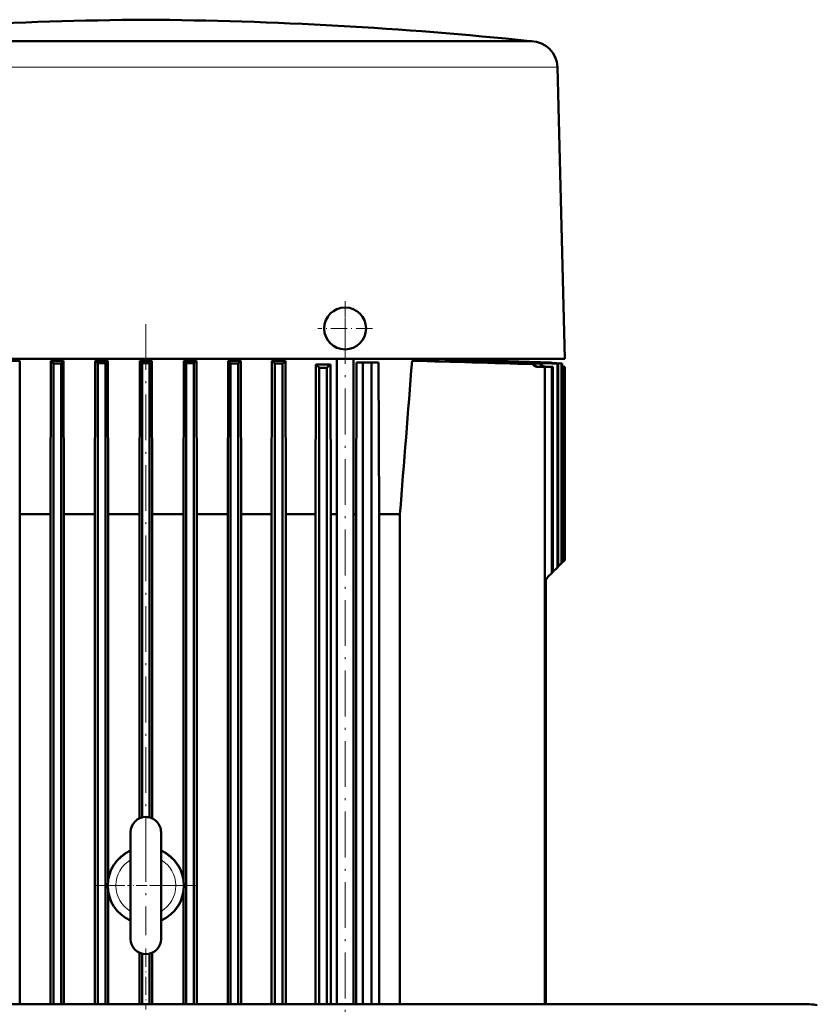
# Model space of a CAD drawing. Extents: x -1438 to 1837, y -1701 to 699.
# Tile 52 of 90: x -1036 to -827, y 441 to 699. Entities that reach past the tile are written whole.
import ezdxf

# ---------------------------------------------------------------- set-up
doc = ezdxf.new("R2010")
doc.units = 0
doc.linetypes.add('DASHDOT', pattern=[18.5, 12, -3, 0.5, -3])

msp = doc.modelspace()

# ---------------------------------------------------------------- linework, layer by layer
at = {"color": 7, "lineweight": 18}
for p, q in [((-901.73, 693.4), (-1091.36, 693.4)), ((-901.52, 693.39), (-901.97, 693.39)), ((-1090.04, 686.57), (-1014.58, 686.57)), ((-990.87, 686.57), (-915.42, 686.57)), ((-915.42, 686.58), (-896.12, 686.58)), ((-896.12, 686.58), (-894.98, 686.58)), ((-900.23, 607.96), (-899.84, 607.96)), ((-898.28, 607.96), (-897.97, 607.96)), ((-896.7, 609.01), (-896.62, 609.01)), ((-896.46, 609.02), (-896.46, 609.02)), ((-828.6, 440.46), (-828.6, 440.65))]:
    msp.add_line(p, q, dxfattribs=at)
at = {"color": 7, "lineweight": 50}
for p, q in [((-1091.14, 693.42), (-1002.73, 693.42)), ((-1077.45, 693.39), (-1014.28, 693.39)), ((-1002.73, 693.42), (-901.98, 693.42)), ((-991.17, 693.39), (-920.37, 693.39)), ((-920.37, 693.39), (-915.1, 693.39)), ((-915.1, 693.39), (-901.97, 693.39)), ((-901.98, 693.42), (-901.73, 693.4)), ((-901.73, 693.4), (-901.52, 693.39)), ((-894.73, 686.58), (-892.73, 610)), ((-1002.73, 610), (-1057.43, 610)), ((-948.02, 610), (-1002.73, 610)), ((-952.6, 440.65), (-952.6, 610)), ((-948.25, 440.65), (-948.25, 610)), ((-927.36, 610), (-948.02, 610)), ((-914, 610), (-927.36, 610)), ((-905.41, 610), (-914, 610)), ((-910.41, 609.51), (-910.39, 610)), ((-898.6, 610), (-905.41, 610)), ((-892.73, 610), (-898.6, 610)), ((-1039.41, 609.51), (-1035.83, 609.51)), ((-1035.79, 591.05), (-1035.83, 609.51)), ((-1027.77, 569.3), (-1027.68, 609.51)), ((-1027.68, 609.51), (-1024.3, 609.51)), ((-1027.68, 609.51), (-1026.98, 608.83)), ((-1026.98, 608.83), (-1024.98, 608.84)), ((-1026.98, 608.83), (-1026.98, 440.65)), ((-1024.3, 609.51), (-1024.98, 608.84)), ((-1024.98, 608.84), (-1024.98, 440.65)), ((-1024.21, 569.3), (-1024.3, 609.51)), ((-1016.08, 569.3), (-1015.99, 609.51)), ((-1015.99, 609.51), (-1012.72, 609.51)), ((-1015.99, 609.51), (-1015.35, 608.88)), ((-1013.35, 608.88), (-1015.35, 608.88)), ((-1015.35, 608.88), (-1015.35, 440.65)), ((-1012.72, 609.51), (-1013.35, 608.88)), ((-1013.35, 608.88), (-1013.35, 440.65)), ((-1012.64, 569.3), (-1012.72, 609.51)), ((-1004.42, 569.3), (-1004.34, 609.51)), ((-1004.34, 609.51), (-1001.11, 609.51)), ((-1004.34, 609.51), (-1003.73, 608.89)), ((-1003.73, 608.89), (-1001.73, 608.89)), ((-1003.73, 608.89), (-1003.73, 489.67)), ((-1001.11, 609.51), (-1001.73, 608.89)), ((-1001.73, 608.89), (-1001.73, 489.67)), ((-1001.03, 569.3), (-1001.11, 609.51)), ((-992.81, 569.3), (-992.73, 609.51)), ((-992.73, 609.51), (-989.46, 609.51)), ((-992.73, 609.51), (-992.1, 608.88)), ((-992.1, 608.88), (-990.1, 608.88)), ((-992.1, 608.88), (-992.1, 440.65)), ((-989.46, 609.51), (-990.1, 608.88)), ((-990.1, 608.88), (-990.1, 440.65)), ((-989.38, 569.3), (-989.46, 609.51)), ((-981.24, 569.3), (-981.16, 609.51)), ((-981.16, 609.51), (-977.77, 609.51)), ((-981.16, 609.51), (-980.48, 608.84)), ((-980.48, 608.84), (-978.48, 608.83)), ((-980.48, 608.84), (-980.48, 440.65)), ((-977.77, 609.51), (-978.48, 608.83)), ((-978.48, 608.83), (-978.48, 440.65)), ((-977.69, 569.3), (-977.77, 609.51)), ((-969.71, 569.3), (-969.62, 609.51)), ((-969.62, 609.51), (-966.04, 609.51)), ((-969.62, 609.51), (-969.44, 609.34)), ((-969.44, 609.34), (-968.85, 608.78)), ((-966.85, 608.76), (-968.85, 608.78)), ((-968.85, 608.78), (-968.85, 440.65)), ((-966.55, 609.04), (-966.85, 608.76)), ((-966.85, 608.76), (-966.85, 440.65)), ((-965.95, 569.3), (-966.04, 609.51)), ((-958.22, 569.3), (-958.14, 608.51)), ((-958.14, 608.51), (-956.7, 608.51)), ((-955.23, 607.66), (-957.23, 607.68)), ((-957.23, 607.68), (-957.23, 440.65)), ((-956.7, 608.51), (-954.25, 608.51)), ((-955.23, 607.66), (-955.23, 440.65)), ((-954.44, 608.36), (-954.25, 608.51)), ((-954.15, 569.3), (-954.25, 608.51)), ((-947.4, 609.05), (-947.54, 569.3)), ((-947.4, 609.05), (-945.77, 609.05)), ((-945.77, 609.05), (-945.77, 440.65)), ((-943.52, 609.05), (-945.77, 609.05)), ((-941.66, 609.05), (-943.52, 609.05)), ((-943.52, 609.05), (-943.52, 440.65)), ((-941.49, 569.3), (-941.66, 609.05)), ((-929.36, 609.51), (-932.86, 609.51)), ((-924.17, 609.51), (-924.18, 609.36)), ((-924.17, 609.51), (-921.9, 609.51)), ((-918.02, 609.51), (-918.03, 609.39)), ((-916.56, 609.51), (-918.02, 609.51)), ((-913.85, 609.51), (-913.86, 609.42)), ((-913.85, 609.51), (-912.97, 609.51)), ((-893.49, 608.84), (-912.97, 609.51)), ((-911.37, 609.51), (-911.38, 609.46)), ((-911.37, 609.51), (-910.96, 609.51)), ((-896.7, 609.01), (-911.37, 609.51)), ((-896.62, 609.01), (-910.96, 609.51)), ((-910.43, 609.51), (-910.43, 609.49)), ((-910.43, 609.51), (-910.41, 609.51)), ((-896.46, 609.02), (-910.43, 609.51)), ((-910.41, 609.51), (-896.46, 609.02)), ((-900.77, 608.66), (-901.16, 608.63)), ((-900.23, 607.96), (-898.03, 607.89)), ((-899.84, 607.96), (-898.03, 607.9)), ((-899.24, 608.76), (-898.92, 608.78)), ((-896.22, 607.89), (-898.28, 607.96)), ((-898.03, 607.9), (-898.03, 607.89)), ((-898.03, 440.65), (-898.03, 607.89)), ((-895.93, 607.89), (-897.97, 607.96)), ((-896.22, 607.89), (-896.22, 553.81)), ((-896.22, 607.89), (-895.93, 607.89)), ((-895.93, 607.89), (-895.93, 554.1)), ((-894.5, 608.78), (-894.71, 608.76)), ((-894.71, 608.76), (-894.71, 555.31)), ((-894.5, 608.78), (-894.5, 555.53)), ((-893.49, 608.84), (-893.63, 608.83)), ((-893.63, 608.83), (-893.63, 556.39)), ((-893.49, 608.84), (-893.49, 556.54)), ((-892.73, 607.89), (-893.49, 607.92)), ((-893.49, 607.91), (-892.97, 607.89)), ((-893.49, 607.91), (-892.9, 607.89)), ((-892.97, 607.89), (-892.97, 557.05)), ((-892.9, 607.89), (-892.97, 607.89)), ((-892.9, 607.89), (-892.9, 557.12)), ((-892.73, 607.89), (-892.73, 557.3)), ((-892.73, 607.89), (-892.73, 607.89)), ((-892.73, 607.89), (-892.73, 557.3)), ((-1035.79, 591.05), (-1035.79, 440.65)), ((-1027.77, 569.3), (-1035.79, 569.3)), ((-1027.77, 569.3), (-1027.77, 440.65)), ((-1016.08, 569.3), (-1024.21, 569.3)), ((-1024.21, 440.65), (-1024.21, 569.3)), ((-1016.08, 569.3), (-1016.08, 440.65)), ((-1004.42, 569.3), (-1012.64, 569.3)), ((-1012.64, 473.11), (-1012.64, 569.3)), ((-1004.42, 569.3), (-1004.42, 489.42)), ((-992.81, 569.3), (-1001.03, 569.3)), ((-1001.03, 569.3), (-1001.03, 489.42)), ((-992.81, 569.3), (-992.81, 473.11)), ((-981.24, 569.3), (-989.38, 569.3)), ((-989.38, 440.65), (-989.38, 569.3)), ((-981.24, 569.3), (-981.24, 440.65)), ((-969.71, 569.3), (-977.69, 569.3)), ((-977.69, 440.65), (-977.69, 569.3)), ((-969.71, 569.3), (-969.71, 440.65)), ((-958.22, 569.3), (-965.95, 569.3)), ((-965.95, 440.65), (-965.95, 569.3)), ((-958.22, 569.3), (-958.22, 440.65)), ((-952.6, 569.3), (-954.15, 569.3)), ((-954.15, 440.65), (-954.15, 569.3)), ((-947.54, 569.3), (-948.25, 569.3)), ((-947.54, 440.65), (-947.54, 569.3)), ((-936.05, 569.3), (-941.49, 569.3)), ((-941.49, 440.65), (-941.49, 569.3)), ((-936.05, 569.3), (-936.05, 440.65)), ((-894.71, 555.31), (-894.5, 555.53)), ((-893.63, 556.39), (-894.5, 555.53)), ((-893.63, 556.39), (-893.49, 556.54)), ((-892.97, 557.05), (-893.49, 556.54)), ((-892.97, 557.05), (-892.9, 557.12)), ((-892.73, 557.3), (-892.9, 557.12)), ((-892.73, 557.3), (-892.73, 557.3)), ((-896.22, 553.81), (-897.15, 552.88)), ((-896.22, 553.81), (-895.93, 554.1)), ((-894.71, 555.31), (-895.93, 554.1)), ((-897.79, 551.93), (-897.79, 440.65)), ((-1006.73, 485.8), (-1006.73, 484.08)), ((-998.73, 485.8), (-998.73, 484.08)), ((-998.73, 478.96), (-998.73, 485.8)), ((-1006.73, 484.08), (-1006.73, 457.8)), ((-998.73, 484.08), (-998.73, 457.8)), ((-1012.64, 440.65), (-1012.64, 470.49)), ((-992.81, 470.49), (-992.81, 440.65)), ((-998.73, 459.51), (-998.73, 464.64)), ((-998.73, 457.8), (-998.73, 459.51)), ((-1004.42, 454.18), (-1004.42, 440.65)), ((-1003.73, 453.93), (-1003.73, 440.65)), ((-1001.73, 453.93), (-1001.73, 440.65)), ((-1001.03, 440.65), (-1001.03, 454.18)), ((-843.59, 440.65), (-1156.39, 440.65)), ((-843.59, 440.65), (-828.6, 440.65))]:
    msp.add_line(p, q, dxfattribs=at)
at = {"color": 7, "linetype": 'DASHDOT', "lineweight": 18, "ltscale": 0.000860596}
msp.add_line((-1002.73, 693.42), (-1002.73, 693.39), dxfattribs=at)
at = {"color": 7, "linetype": 'DASHDOT', "lineweight": 18}
for p, q in [((-950.43, 423.71), (-950.43, 626.93)), ((-1002.73, 477.64), (-1002.73, 622.03)), ((-1002.73, 484.8), (-1002.73, 458.8)), ((-989.73, 471.8), (-1015.73, 471.8))]:
    msp.add_line(p, q, dxfattribs=at)
at = {"color": 7, "linetype": 'DASHDOT', "lineweight": 18, "ltscale": 0.3575}
for p, q in [((-950.43, 625.15), (-950.43, 610.85)), ((-943.28, 618), (-957.58, 618))]:
    msp.add_line(p, q, dxfattribs=at)
at = {"color": 7, "linetype": 'DASHDOT', "lineweight": 18, "ltscale": 0.240015}
msp.add_line((-997.93, 471.8), (-1007.53, 471.8), dxfattribs=at)
at = {"color": 7, "linetype": 'DASHDOT', "lineweight": 18, "ltscale": 0.398297}
msp.add_line((-1002.73, 455.25), (-1002.73, 439.32), dxfattribs=at)
at = {"color": 7, "lineweight": 18}
msp.add_lwpolyline([(-990.87, 686.57), (-1002.73, 686.58), (-1014.58, 686.57)], dxfattribs=at)
at = {"color": 7, "lineweight": 50}
for centre, radius, start, end in [((-994.55, -356.83), 1055.88, 90.44367, 95.92084), ((-1010.9, -356.83), 1055.88, 84.07916, 89.55633), ((-901.73, 686.4), 7, 1.4998, 88.3029), ((-950.43, 618), 5.5, 360, 180), ((-950.43, 618), 5.5, 180.0782, 360), ((-930.33, 570.05), 53.22, 132.1348, 132.8837), ((-994.69, 567.68), 54.8, 46.8762, 48.165), ((-930.29, 580.02), 37.23, 130.4367, 132.0535), ((-23313.61, 2361.38), 22449.21, 355.421294, 355.52425), ((-1144.14, -7544.38), 8156.63, 88.292988, 88.515755), ((-1250.12, -10576.67), 11190.78, 88.211067, 88.35752), ((-1267.33, -11138.38), 11752.91, 88.205288, 88.326852), ((-1470.44, -16946.66), 17564.74, 88.135409, 88.21039), ((-1538.97, -19019.86), 19639.19, 88.120102, 88.188131), ((-2038.51, -33311.91), 33939.97, 88.068364, 88.105622), ((-2185.66, -37559.16), 38189.85, 88.061212, 88.091566), ((-900.2, 608.99), 1.02, 200.4504, 268.4196), ((-899.81, 608.97), 1.01, 198.2985, 268.1572), ((-898.26, 608.98), 1.01, 192.5159, 268.3611), ((-897.94, 608.97), 1, 190.8374, 268.0903), ((-896.74, 608), 1, 69.2647, 88.0243), ((-896.66, 608.01), 0.999, 67.7595, 88.0024), ((-896.49, 608.02), 1, 65.0208, 88.0005), ((-896.49, 608.03), 1, 64.9877, 87.9994), ((-895.03, 550.76), 3, 134.9999, 180), ((-1002.73, 485.8), 4, 90, 180), ((-1002.73, 485.8), 4, 359.9999, 90), ((-1002.73, 471.8), 10, 113.5782, 246.4218), ((-1002.73, 471.8), 10, 293.5782, 66.4219), ((-1002.73, 457.8), 4, 180, 270), ((-1002.73, 457.8), 4, 270, 359.9999), ((-828.6, 431.4), 9.25, 77.0008, 89.9996)]:
    msp.add_arc(centre, radius, start, end, dxfattribs=at)
at = {"color": 7, "lineweight": 18}
for centre, radius, start, end in [((-1002.73, -18542.97), 19236.37, 89.965585, 90.03442), ((-894.98, 691.82), 5.24, 269.9866, 272.7471), ((-1002.73, 471.8), 9.86, 113.9392, 246.0608), ((-1002.73, 471.8), 9.86, 293.9392, 66.0609), ((-1002.73, 471.8), 7.86, 120.5423, 239.4577), ((-1002.73, 471.8), 7.86, 300.5423, 59.4577)]:
    msp.add_arc(centre, radius, start, end, dxfattribs=at)

doc.saveas('drawing.dxf')
